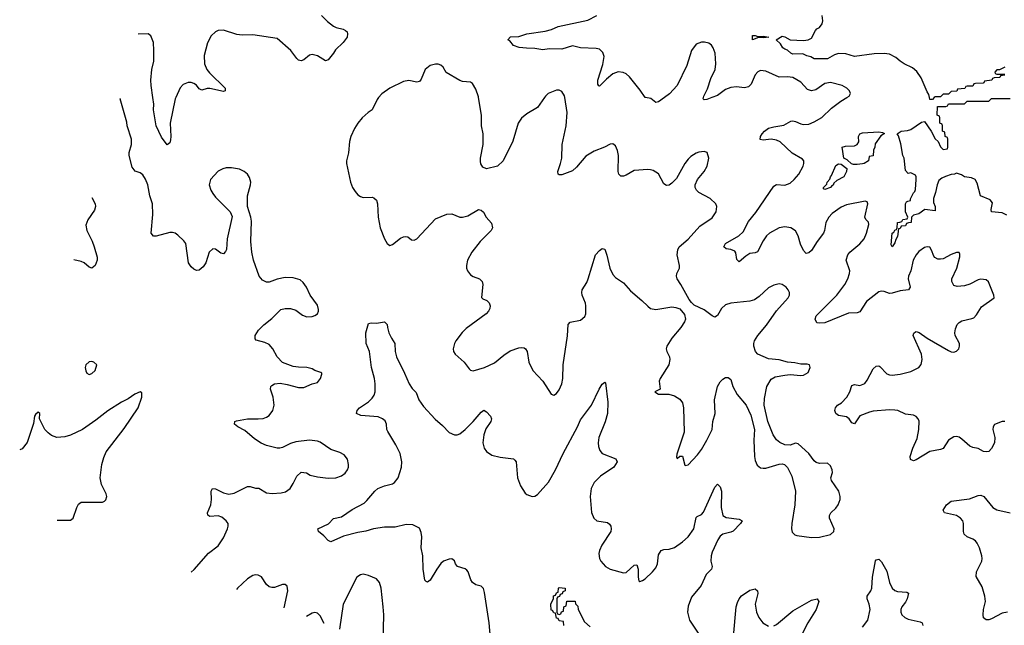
# Model space of a CAD drawing. Header units: inches. Extents: x 2001573 to 2220545, y 644482 to 846830.
# Tile 16 of 256: x 2001573 to 2008906, y 676073 to 680580. Entities that reach past the tile are written whole.
import ezdxf

# ---------------------------------------------------------------- set-up
doc = ezdxf.new("R2010")
doc.units = ezdxf.units.IN
doc.header["$MEASUREMENT"] = 0
doc.layers.add('C0607', color=7, linetype='Continuous')
doc.layers.add('C0608', color=7, linetype='Continuous')

msp = doc.modelspace()

# ---------------------------------------------------------------- linework, layer by layer
at = {"layer": 'C0607', "color": 5}
for points, elevation in [([(2002849.8, 676469), (2002872.5, 676487.5), (2002979.5, 676610), (2003050, 676664.9), (2003090, 676724), (2003120.5, 676790), (2003126.3, 676810), (2003125.6, 676830), (2003111.6, 676850), (2003078.2, 676878.2), (2003050, 676886.6), (2002990, 676882.9), (2002972.7, 676892.7), (2002972, 676910), (2002997.3, 676970), (2003000.9, 677010), (2002998.4, 677070), (2003009.6, 677090.4), (2003030, 677088), (2003090, 677058), (2003130, 677048.8), (2003170, 677056.5), (2003270, 677106.7), (2003290, 677106.4), (2003330, 677093), (2003353, 677093), (2003410, 677058), (2003453.4, 677053.4), (2003521.2, 677058.8), (2003553.1, 677066.9), (2003586, 677090), (2003610, 677126.8), (2003637.6, 677182.4), (2003670, 677211.9), (2003707.7, 677207.8), (2003736, 677190), (2003790, 677177), (2003870, 677168.6), (2003926, 677170), (2003970, 677186), (2003996.1, 677203.9), (2004015.1, 677230), (2004020.9, 677250), (2004022.7, 677270), (2004015.1, 677310), (2003990, 677341.2), (2003957.7, 677357.7), (2003890, 677380.5), (2003810, 677434.7), (2003790, 677443), (2003730, 677449.7), (2003630, 677438), (2003590, 677426), (2003530, 677395.4), (2003510, 677389.7), (2003490, 677391.4), (2003410, 677409.7), (2003370, 677428), (2003320.9, 677460.9), (2003250, 677522.9), (2003197.2, 677550), (2003173.2, 677570), (2003175.3, 677590), (2003186.5, 677593.5), (2003270, 677610.3), (2003350, 677608.8), (2003387.1, 677612.9), (2003410, 677621.3), (2003430, 677634.9), (2003456.9, 677670), (2003468, 677710), (2003460.5, 677770), (2003439.6, 677830), (2003442, 677850), (2003450, 677858), (2003471.3, 677868.7), (2003513.8, 677873.8), (2003565.5, 677865.5), (2003650, 677842.4), (2003690, 677842), (2003750, 677870.7), (2003790, 677878.8), (2003812.7, 677910), (2003822, 677942), (2003822, 677950), (2003814.8, 677954.8), (2003770, 677969.2), (2003750, 677982), (2003711.3, 677991.3), (2003650, 677993.3), (2003610, 677999.6), (2003530, 678029.6), (2003489.8, 678069.8), (2003457.6, 678130), (2003430, 678162), (2003398, 678178), (2003334.8, 678194.8), (2003325.4, 678205.4), (2003327.3, 678230), (2003351.8, 678270), (2003390.9, 678309.1), (2003450, 678355.5), (2003517.2, 678422.8), (2003550, 678430.6), (2003590.5, 678430.5), (2003630, 678417.3), (2003679.9, 678379.9), (2003710, 678368), (2003750, 678370.6), (2003770, 678377.3), (2003790, 678391.3), (2003798, 678410), (2003797.5, 678422.5), (2003790, 678455.3), (2003736, 678530), (2003709.3, 678590), (2003684.8, 678624.8), (2003662.5, 678642.5), (2003610, 678659.3), (2003550, 678660.9), (2003490, 678649.4), (2003430, 678626), (2003410, 678626), (2003380.1, 678640.1), (2003356, 678670), (2003315.1, 678790), (2003302, 678850), (2003295.1, 678930), (2003300.2, 679080.2), (2003295.3, 679110), (2003269, 679190), (2003269.3, 679270), (2003292.7, 679350), (2003293.2, 679370), (2003284.1, 679404.1), (2003269, 679430), (2003244, 679450), (2003210, 679466.6), (2003150, 679478.4), (2003110, 679476.2), (2003084.7, 679470), (2003050, 679452.7), (2002994.8, 679390), (2002984.9, 679350), (2002996.3, 679310), (2003010, 679286), (2003030, 679258.8), (2003141, 679150), (2003155.3, 679115.3), (2003118.4, 678950), (2003112.4, 678870), (2003106, 678854), (2003090, 678837.2), (2003070, 678841.2), (2003030, 678872), (2003010, 678875.1), (2002983.8, 678850), (2002958.4, 678770), (2002939.9, 678740.1), (2002910, 678714.5), (2002890, 678712), (2002870, 678722.9), (2002850, 678739.5), (2002831.1, 678771.1), (2002810, 678913.2), (2002795.1, 678935.1), (2002750, 678977), (2002730, 678991.6), (2002710, 678996.9), (2002690, 678995.8), (2002590, 678969.7), (2002570, 678969.6), (2002552, 678990), (2002565.3, 679130), (2002561.4, 679210), (2002542.7, 679270), (2002526.6, 679350), (2002510, 679394), (2002490, 679426), (2002470, 679439.7), (2002432.3, 679452.3), (2002410, 679481.2), (2002387.6, 679570), (2002388.9, 679591.1), (2002405.7, 679650), (2002406, 679690), (2002373.6, 679790), (2002370, 679818), (2002322, 679990), (2002319.3, 679992.7)], 260), ([(2002736, 680000), (2002731.6, 679990), (2002693.2, 679810), (2002698.9, 679710), (2002695.6, 679684.4), (2002690, 679662), (2002670, 679648.7), (2002630, 679706), (2002590, 679789.4), (2002568.6, 679910), (2002572.1, 679950), (2002564.8, 680000)], 240), ([(2004246.1, 680000), (2004233.9, 679986.1), (2004197.6, 679910), (2004167.4, 679890), (2004123.6, 679850), (2004090.2, 679810), (2004066.5, 679770), (2004039.6, 679710), (2004030, 679674), (2004022, 679590), (2004006.4, 679530), (2004006, 679510), (2004036.4, 679370), (2004050.3, 679330.3), (2004070, 679300.7), (2004090, 679277.3), (2004110, 679263), (2004130, 679255.5), (2004198, 679258), (2004210, 679254.8), (2004230, 679236), (2004236.4, 679210), (2004241.3, 679110), (2004257.6, 679030), (2004288.4, 678950), (2004310, 678914.8), (2004330, 678899.1), (2004350, 678905.5), (2004410, 678952.7), (2004430, 678963.8), (2004447.3, 678967.3), (2004463, 678963), (2004490, 678942), (2004510, 678939.1), (2004530, 678948.2), (2004670, 679096.5), (2004753.4, 679133.4), (2004790, 679134), (2004850, 679110.7), (2004870.6, 679110.6), (2004910, 679120.5), (2004990, 679166.8), (2005010, 679162.8), (2005027.9, 679147.9), (2005047.3, 679110), (2005086, 679066), (2005092.7, 679030), (2005083, 679010), (2005002.4, 678930), (2004939.3, 678850), (2004908.2, 678790), (2004899.3, 678750), (2004900.5, 678730), (2004908, 678710), (2004930, 678680.7), (2004950, 678668), (2004996, 678650), (2005018, 678630), (2005021.6, 678610), (2005011.3, 678511.3), (2005022, 678502), (2005050.9, 678490.9), (2005070, 678472), (2005075.5, 678450), (2005074.4, 678430), (2005064.9, 678410), (2005047.3, 678390), (2004897.4, 678282.6), (2004867.8, 678252.2), (2004820.5, 678190), (2004810.6, 678170), (2004800.7, 678130), (2004804, 678110), (2004814.8, 678090), (2004884, 678030), (2004920.4, 677980.4), (2004930.5, 677970.5), (2004950, 677965.5), (2005034, 677990), (2005110, 678026.7), (2005177.4, 678082.7), (2005224.9, 678115.1), (2005290, 678138.3), (2005310, 678141.1), (2005330, 678137.6), (2005340.5, 678130), (2005351.4, 678111.4), (2005363.7, 678030), (2005394.9, 677970), (2005468.8, 677888.8), (2005530, 677792), (2005550, 677784.7), (2005570, 677798), (2005590, 677824.7), (2005609.4, 677870), (2005618.4, 677910), (2005619.6, 678010), (2005652.1, 678227.9), (2005658, 678310), (2005671.3, 678328.7), (2005750, 678343.8), (2005782, 678370), (2005789.7, 678390.4), (2005789.7, 678450), (2005786.6, 678470), (2005761.7, 678530), (2005758.3, 678550), (2005761.1, 678570), (2005795.4, 678624.6), (2005805.7, 678650), (2005860.7, 678830), (2005890, 678863), (2005910, 678876.3), (2005930, 678870.8), (2005946.1, 678826.1), (2005967.6, 678730), (2005990, 678684), (2006010, 678662), (2006070, 678620.7), (2006121.7, 678561.7), (2006206.8, 678490), (2006250, 678446.8), (2006270.5, 678430.5), (2006310, 678423), (2006430, 678443), (2006458.8, 678438.8), (2006490, 678426.8), (2006524.9, 678384.9), (2006530.8, 678350), (2006524, 678330), (2006496.3, 678290), (2006428.4, 678210), (2006392.7, 678150), (2006388.5, 678130), (2006392.4, 678110), (2006413, 678070), (2006415.5, 678050), (2006408.3, 678011.7), (2006342, 677910), (2006336.3, 677890), (2006342, 677830), (2006302, 677810), (2006330, 677792), (2006406.3, 677793.7), (2006450, 677779.5), (2006490, 677754.4), (2006507.8, 677727.8), (2006517, 677690), (2006520.3, 677510), (2006466.8, 677346.8), (2006463.6, 677323.6), (2006470, 677314), (2006488.4, 677331.6), (2006510, 677331.3), (2006525.2, 677265.2), (2006530, 677261), (2006550, 677267.7), (2006619.5, 677340.5), (2006650, 677382), (2006691.1, 677450), (2006729.6, 677530), (2006734.7, 677590), (2006751.1, 677650), (2006748, 677750), (2006769.6, 677850), (2006790, 677884), (2006810, 677904), (2006830, 677917.3), (2006850, 677917.3), (2006870, 677901), (2006884.9, 677850), (2006914.9, 677790), (2006982, 677710), (2007017.3, 677637.3), (2007045.3, 677530), (2007040.9, 677450), (2007044.2, 677330), (2007050, 677298), (2007064.2, 677264.2), (2007090, 677244.9), (2007110, 677242), (2007130, 677243), (2007230, 677270.6), (2007250, 677273.4), (2007268.2, 677268.2), (2007290, 677246.8), (2007323.7, 677183.7), (2007350.4, 677070), (2007346.4, 676970), (2007323, 676830), (2007320.7, 676790), (2007324.9, 676764.9), (2007344.9, 676744.9), (2007360.5, 676740.5), (2007470, 676724.9), (2007530, 676728.6), (2007611.8, 676748.2), (2007635.3, 676770), (2007637.2, 676790), (2007604.5, 676870), (2007603.7, 676890), (2007613.2, 676910), (2007650, 676944), (2007669.4, 676970), (2007682, 677010), (2007682, 677030), (2007672, 677070), (2007619.3, 677150), (2007613.2, 677170), (2007626, 677210), (2007623.7, 677230), (2007610, 677259), (2007590, 677279.3), (2007530, 677276.2), (2007503.5, 677283.5), (2007490, 677296), (2007450, 677352.3), (2007370, 677424), (2007350, 677429), (2007310, 677412.7), (2007270, 677415.1), (2007233.4, 677433.4), (2007210, 677452.7), (2007183.7, 677490), (2007144.5, 677590), (2007117.6, 677710), (2007120.1, 677759.9), (2007136.9, 677850), (2007170, 677904.9), (2007199.1, 677920.9), (2007270, 677934.9), (2007310, 677938), (2007390, 677930.7), (2007410, 677934.8), (2007445.6, 677954.4), (2007459, 677990), (2007455.3, 678010), (2007437.2, 678017.2), (2007390, 678015.1), (2007345.8, 678025.8), (2007290, 678031.4), (2007230, 678047.3), (2007150, 678056.8), (2007069.3, 678090), (2007051.6, 678110), (2007040.9, 678150), (2007039.5, 678170), (2007046, 678190), (2007069.7, 678230), (2007134, 678306), (2007208, 678412.1), (2007296.9, 678510), (2007307, 678530), (2007306.6, 678550), (2007297, 678570), (2007281.2, 678590), (2007250, 678609.4), (2007230, 678614), (2007190, 678605.1), (2007150, 678584.5), (2007080.7, 678519.3), (2007044.6, 678495.4), (2007010, 678484.7), (2006870, 678471.2), (2006830, 678456.9), (2006799.3, 678430), (2006770, 678377.2), (2006750, 678366), (2006730, 678374.5), (2006670, 678420.9), (2006595.9, 678455.9), (2006575.1, 678475.1), (2006557.7, 678497.7), (2006497.6, 678610), (2006469.6, 678650), (2006465.1, 678670), (2006467.6, 678690), (2006485.6, 678730), (2006487.8, 678750), (2006469.7, 678830.3), (2006473.3, 678866.7), (2006483.6, 678890), (2006550, 678945.3), (2006637.2, 679042.8), (2006730, 679106), (2006759.5, 679150), (2006765.2, 679190), (2006757.2, 679210), (2006714, 679250), (2006630, 679292.7), (2006612.7, 679310), (2006603.7, 679330), (2006603.7, 679350), (2006620.9, 679390), (2006670, 679451), (2006692.7, 679490), (2006705.2, 679550), (2006692.3, 679592.3), (2006670, 679599), (2006630, 679592.7), (2006610, 679586.6), (2006570, 679560.9), (2006550, 679542.7), (2006525.5, 679510), (2006463.4, 679396.6), (2006430, 679362.7), (2006410, 679349.4), (2006390, 679346), (2006370, 679359), (2006330, 679432.3), (2006290, 679457), (2006270, 679462), (2006250, 679465.1), (2006150, 679456.2), (2006090, 679422), (2006070, 679415.1), (2006050, 679416), (2006036, 679430), (2006029.7, 679449.7), (2006032.6, 679570), (2006025.8, 679605.8), (2006010, 679642), (2005990, 679656), (2005970, 679652.7), (2005928.5, 679631.5), (2005850, 679601.6), (2005790, 679562.9), (2005719.1, 679480.9), (2005690, 679455.8), (2005610, 679424.4), (2005590, 679424.2), (2005582.9, 679430), (2005580.4, 679450), (2005601.5, 679510), (2005609.8, 679550), (2005612.8, 679650), (2005643.1, 679790), (2005651.1, 679890), (2005632.4, 680000)], 260), ([(2005480.6, 680000), (2005430, 679925.1), (2005350, 679879.7), (2005310, 679846.3), (2005284.4, 679810), (2005245.1, 679674.9), (2005174.4, 679530), (2005130, 679489.6), (2005049.6, 679469.6), (2005022, 679482), (2005007.6, 679507.6), (2005004.4, 679524.4), (2005003.5, 679550), (2005023.8, 679650), (2005024.5, 679730), (2005012.4, 679790), (2005011.9, 679870), (2004990.8, 680000)], 260), ([(2006374.5, 680000), (2006330, 679969.3), (2006310, 679962.7), (2006272.3, 679992.3), (2006234.2, 680000)], 240), ([(2006727.3, 680000), (2006690, 679986), (2006670, 679982.7), (2006663.7, 679990), (2006665.7, 680000)], 240), ([(2008910, 677589.6), (2008890, 677589.6), (2008832.7, 677567.3), (2008823, 677550), (2008820.4, 677530), (2008835.3, 677470), (2008832, 677430), (2008810, 677389.3), (2008790, 677367), (2008770, 677362.9), (2008750, 677367.3), (2008710, 677389.6), (2008670, 677396.3), (2008650, 677405.1), (2008590, 677458), (2008570, 677471.6), (2008550, 677478), (2008530, 677474.7), (2008490.4, 677450), (2008450, 677389.6), (2008430, 677380.5), (2008350, 677366.3), (2008250, 677304.2), (2008230, 677296.2), (2008206.9, 677306.9), (2008204.7, 677330), (2008223.8, 677390), (2008257.5, 677462.5), (2008269.8, 677529.8), (2008271.6, 677591.6), (2008264.7, 677610), (2008250, 677627.6), (2008230, 677635.4), (2008170, 677642.7), (2008112, 677670), (2008090, 677674.8), (2008050, 677677), (2007930, 677666.2), (2007900.7, 677659.3), (2007830, 677631.8), (2007790, 677572.7), (2007770, 677579.3), (2007751.3, 677610), (2007730, 677624.5), (2007670, 677635.1), (2007649.8, 677650), (2007644.1, 677670), (2007647.9, 677690), (2007664, 677710), (2007692.6, 677727.4), (2007731.9, 677770), (2007755.3, 677810), (2007770, 677857.3), (2007790, 677863.7), (2007830, 677858.3), (2007867.3, 677872.7), (2007884.2, 677895.8), (2007930, 677982), (2007950, 678001.6), (2007970, 678002.4), (2007977.5, 677997.5), (2008030, 677944.2), (2008050, 677935.6), (2008070, 677934), (2008130, 677940.8), (2008210, 677961.5), (2008270, 677990.4), (2008287.2, 678012.8), (2008292.9, 678050), (2008287.9, 678090), (2008227.3, 678230), (2008232.4, 678247.6), (2008244.3, 678255.7), (2008250, 678258.2), (2008272.5, 678252.5), (2008330, 678210.2), (2008490, 678117.1), (2008510, 678108.4), (2008530, 678106), (2008550, 678114), (2008566, 678130), (2008572, 678150), (2008571.8, 678170), (2008540.5, 678230), (2008538, 678250), (2008542, 678278), (2008555.6, 678310), (2008570, 678326), (2008590, 678338.7), (2008664.7, 678355.3), (2008678, 678362), (2008697.6, 678382.4), (2008736.5, 678443.5), (2008829.2, 678510), (2008826.6, 678530), (2008788.5, 678628.5), (2008770, 678643), (2008730, 678648.4), (2008710, 678643.9), (2008648.4, 678611.6), (2008610, 678598.3), (2008553.5, 678593.5), (2008530, 678601.7), (2008514, 678630), (2008514, 678650), (2008552.3, 678730), (2008573.8, 678813.8), (2008575.1, 678835.1), (2008570, 678848), (2008550, 678846.6), (2008510, 678831.2), (2008450, 678800.9), (2008430, 678796.4), (2008410, 678798.5), (2008388.9, 678808.9), (2008380.5, 678820.5), (2008364.4, 678864.4), (2008350, 678886.6), (2008330, 678889.6), (2008310, 678884.2), (2008270, 678853.3), (2008250, 678829.6), (2008227.8, 678790), (2008209.3, 678710.7), (2008191.4, 678670), (2008189.2, 678650), (2008203.6, 678590), (2008192.4, 678570), (2008130, 678561), (2008070, 678543.8), (2008050, 678543.1), (2008010, 678557.7), (2007990, 678559.7), (2007970, 678554.7), (2007878.3, 678481.7), (2007830, 678405.1), (2007810, 678399.2), (2007744.4, 678395.5), (2007570, 678324.4), (2007530, 678321), (2007510, 678324.2), (2007496.1, 678350), (2007503.5, 678376.5), (2007659.3, 678530), (2007716.8, 678610), (2007739.3, 678650), (2007753.8, 678690), (2007755.3, 678710), (2007728.7, 678790), (2007740.3, 678830), (2007755.1, 678850), (2007830, 678910.4), (2007861.7, 678950), (2007880.4, 678990), (2007895.6, 679055.6), (2007892.9, 679072.9), (2007873.1, 679093.1), (2007867.7, 679110), (2007889.5, 679209.5), (2007883.2, 679223.2), (2007870, 679229.4), (2007730, 679202), (2007690, 679184.2), (2007623.1, 679136.9), (2007598.3, 679110), (2007575.6, 679070), (2007565.5, 679010), (2007557.8, 678990), (2007511.3, 678930), (2007470, 678861.3), (2007450, 678844.2), (2007430, 678840.7), (2007410, 678862.9), (2007387.9, 678910), (2007371.5, 678971.5), (2007350, 679007.6), (2007316, 679030), (2007270, 679039.3), (2007230, 679030.6), (2007157.4, 678990), (2007134.9, 678970), (2007110, 678934), (2007067, 678853), (2007050, 678843.5), (2007010, 678838.5), (2006980.1, 678819.9), (2006930, 678778.4), (2006914.7, 678794.7), (2006905.7, 678845.7), (2006897.7, 678857.7), (2006870, 678869.8), (2006833.4, 678873.4), (2006817, 678890), (2006830, 678913.7), (2006928.2, 678971.8), (2006960.4, 679000.4), (2007001, 679079), (2007055.4, 679144.6), (2007190, 679340.3), (2007210, 679352), (2007270, 679348.8), (2007310, 679363.6), (2007341.7, 679390), (2007375.1, 679430), (2007407.8, 679490), (2007413.3, 679510), (2007411.6, 679530), (2007401.7, 679541.7), (2007326.7, 679586.7), (2007236.9, 679670), (2007210, 679683.1), (2007170, 679691.6), (2007110, 679683.5), (2007087.2, 679687.2), (2007088.6, 679710), (2007101.5, 679730), (2007119.7, 679750), (2007150, 679771.2), (2007190, 679783.5), (2007264.5, 679795.5), (2007316.4, 679823.6), (2007330, 679826.5), (2007350, 679822.8), (2007390, 679804.4), (2007410, 679800.2), (2007450, 679803.2), (2007490, 679818.5), (2007547.7, 679852.3), (2007618.8, 679921.2), (2007687.6, 679972.4), (2007732.8, 680000)], 240), ([(2008924.7, 679124.7), (2008890, 679142.7), (2008810, 679148.7), (2008807, 679167), (2008816.4, 679216.4), (2008800.2, 679240.2), (2008727.8, 679270), (2008703.9, 679363.9), (2008689.5, 679389.5), (2008662, 679402), (2008608, 679410), (2008585.6, 679425.6), (2008550, 679438), (2008534, 679430), (2008510, 679427.6), (2008466.4, 679413.6), (2008439.8, 679400.2), (2008418, 679382), (2008404.7, 679350), (2008393.7, 679293.7), (2008378, 679250), (2008378, 679218), (2008391.8, 679190), (2008390, 679158), (2008313.7, 679166.3), (2008270, 679135.3), (2008230, 679126), (2008214, 679110), (2008211.3, 679070), (2008191.6, 679068.4), (2008178, 679062), (2008170, 679046), (2008138, 679042), (2008130, 679026), (2008118, 679022), (2008110, 678966), (2008096.9, 678943.1), (2008090, 678918), (2008070, 678889.2), (2008063.2, 678903.2), (2008069.6, 678990), (2008082, 678998), (2008090, 679014), (2008102, 679018), (2008108.4, 679031.6), (2008110, 679071), (2008128.4, 679071.6), (2008142, 679078), (2008150, 679092), (2008182, 679098), (2008186, 679110), (2008169.4, 679149.4), (2008169, 679210), (2008176.4, 679223.6), (2008186, 679230), (2008206, 679234), (2008206, 679246), (2008230, 679292), (2008239, 679301), (2008244.7, 679315.3), (2008249.4, 679389.4), (2008249.3, 679409.3), (2008243.1, 679423.1), (2008210, 679439), (2008190, 679435.3), (2008170, 679458), (2008159, 679550), (2008149.6, 679570), (2008136, 679656), (2008116.5, 679716.5), (2008108, 679730), (2008138, 679750), (2008184.8, 679755.2), (2008210, 679762.8), (2008290, 679817.3), (2008310, 679822), (2008362, 679750), (2008390, 679694), (2008412.7, 679672.7), (2008430, 679634), (2008450, 679614), (2008482, 679618), (2008486, 679630), (2008486, 679690), (2008482, 679702), (2008466, 679710), (2008462, 679742), (2008446, 679750), (2008446, 679790), (2008442, 679802), (2008426, 679810), (2008426, 679850), (2008422, 679862), (2008406, 679870), (2008407.3, 679932.7), (2008470, 679934), (2008482, 679938), (2008490, 679954), (2008610, 679954), (2008630, 679974), (2008790, 679974), (2008810, 679994), (2008950, 679994)], 220), ([(2008384, 680000), (2008370, 679986), (2008350, 679986), (2008347.2, 680000)], 220), ([(2002109, 679256), (2002133.7, 679210), (2002137, 679190), (2002130, 679161.2), (2002080.5, 679090), (2002064.9, 679050), (2002072.2, 679010), (2002112.1, 678932.1), (2002127.9, 678890), (2002148.7, 678811.3), (2002150.2, 678789.8), (2002133.7, 678750), (2002110, 678729.6), (2002090, 678737.6), (2002051.8, 678770), (2002030, 678781.2), (2001976.6, 678792.2)], 260), ([(2005080.3, 675950), (2005069.8, 676090), (2005035.5, 676315.5), (2005025.9, 676345.9), (2005010, 676362.9), (2004970, 676374.3), (2004945.4, 676390), (2004931.5, 676411.5), (2004913.5, 676470), (2004903.5, 676483.5), (2004890, 676493.7), (2004832.7, 676510), (2004818.4, 676530), (2004810, 676553.2), (2004790, 676566.6), (2004770, 676565.1), (2004730, 676549.6), (2004710, 676531.4), (2004678.3, 676490), (2004630, 676407.6), (2004610, 676394.5), (2004599.5, 676399.5), (2004589.7, 676409.7), (2004577.7, 676490), (2004575.6, 676590), (2004562.9, 676650), (2004567.8, 676730), (2004563.3, 676763.3), (2004550, 676794.5), (2004499.7, 676819.7), (2004450, 676824), (2004370, 676802), (2004290, 676802.5), (2004208.5, 676791.5), (2004150, 676773), (2004090, 676763.1), (2003984.8, 676735.2), (2003890, 676692.7), (2003870, 676703.7), (2003838.4, 676738.4), (2003797.2, 676770), (2003794, 676790), (2003871.7, 676828.3), (2003910, 676867.3), (2003970, 676879.3), (2004050, 676933.4), (2004138, 676982), (2004159.1, 677000.9), (2004216.9, 677070), (2004240.7, 677090), (2004289.8, 677110.2), (2004350, 677126.3), (2004364.5, 677135.5), (2004391.2, 677170), (2004415.1, 677250), (2004418.9, 677290), (2004406, 677350), (2004374.6, 677414.6), (2004314.1, 677514.1), (2004307.6, 677530), (2004305.6, 677570), (2004293.4, 677593.4), (2004275.1, 677610), (2004243.1, 677623.1), (2004113.3, 677633.3), (2004081.2, 677650), (2004086, 677670), (2004103.7, 677690), (2004170, 677736.4), (2004198.2, 677761.8), (2004213.7, 677786.3), (2004219.7, 677810), (2004221.3, 677870), (2004216.3, 677910), (2004194, 677990), (2004178.4, 678110), (2004152.3, 678170), (2004149.4, 678250), (2004170, 678318), (2004190, 678324.7), (2004230, 678322), (2004290, 678331.3), (2004310, 678312), (2004310.8, 678290), (2004322.8, 678250), (2004340.7, 678210), (2004365.5, 678170), (2004368.5, 678110), (2004378.4, 678070), (2004438.7, 677950), (2004472.7, 677870), (2004495.6, 677835.6), (2004525.1, 677805.1), (2004546, 677750), (2004581, 677701), (2004667.4, 677607.4), (2004720.4, 677560.4), (2004770, 677508.2), (2004810, 677490.4), (2004830, 677490.4), (2004850, 677498.4), (2004890, 677528.6), (2004950.7, 677589.3), (2005010, 677659.1), (2005030, 677674.8), (2005050, 677662), (2005079.1, 677630), (2005086, 677610), (2005080.4, 677590), (2005045.5, 677534.5), (2005030.3, 677490), (2005022.6, 677430), (2005033, 677390), (2005050, 677364.9), (2005090, 677339.3), (2005150, 677323.1), (2005250, 677310.4), (2005261.3, 677301.3), (2005270.5, 677290), (2005280.5, 677170), (2005303, 677110), (2005336.1, 677056.1), (2005350, 677044.9), (2005390, 677030.6), (2005410, 677033.4), (2005430, 677045.5), (2005510, 677137.1), (2005564, 677230), (2005619.3, 677350), (2005727.8, 677550), (2005750, 677601.6), (2005831.1, 677710), (2005887.1, 677830), (2005910, 677867.3), (2005930, 677881), (2005936.3, 677876.3), (2005952.1, 677732.1), (2005949.3, 677650), (2005934.1, 677585.9), (2005885.3, 677470), (2005880.9, 677430), (2005883.2, 677403.2), (2005892.6, 677372.6), (2005910.2, 677350.2), (2006012.1, 677312.1), (2006021.6, 677290), (2005997.1, 677250), (2005897, 677183), (2005850, 677136.2), (2005827.6, 677090), (2005820.9, 677030), (2005831.8, 676911.8), (2005849, 676869), (2005871.3, 676850), (2005950, 676838.4), (2005966, 676826), (2005975.8, 676810), (2005978.7, 676790), (2005974.9, 676770), (2005907.2, 676670), (2005890.4, 676630), (2005886.6, 676606.6), (2005890.3, 676570.4), (2005900.5, 676550), (2005936.3, 676510), (2005970, 676490.4), (2006070, 676462), (2006090, 676466.5), (2006150, 676520.3), (2006170, 676521.6), (2006178.8, 676490), (2006178.3, 676430), (2006184.6, 676404.6), (2006190, 676399.1), (2006210, 676404.9), (2006230, 676418.7), (2006286, 676470), (2006310, 676500.5), (2006321.5, 676530), (2006330, 676597.3), (2006350, 676630.3), (2006370, 676637.4), (2006410, 676639.6), (2006450, 676652.8), (2006510, 676692.9), (2006551, 676730), (2006592.2, 676790), (2006610, 676874), (2006617.1, 676882.9), (2006650, 676898.4), (2006665.1, 676914.9), (2006750, 677101), (2006770, 677122.8), (2006776.7, 677116.7), (2006790, 677102.8), (2006798.3, 677070), (2006796.2, 676950), (2006810.2, 676890.2), (2006834, 676874), (2006930, 676862.4), (2006952.7, 676850), (2006940.4, 676830), (2006885.9, 676774.1), (2006870, 676765.7), (2006810, 676749.7), (2006790, 676735.8), (2006771.8, 676708.2), (2006730, 676617), (2006722.4, 676590), (2006720.3, 676550), (2006728.8, 676510), (2006724.9, 676490), (2006686, 676450), (2006648.5, 676370), (2006577.1, 676282.9), (2006550, 676214), (2006546, 676170), (2006562, 676110), (2006630, 676007.7)], 240), ([(2001851.3, 676854.1), (2001950, 676854.5), (2001970.4, 676870), (2001998, 676950), (2002010, 676973.2), (2002030, 676989.3), (2002190, 676989.7), (2002204.7, 676995.3), (2002214.7, 677005.3), (2002221.3, 677030), (2002218, 677050), (2002181.4, 677121.4), (2002171.6, 677170), (2002184.9, 677270), (2002198.2, 677321.8), (2002217, 677363), (2002350, 677537.6), (2002454.4, 677690), (2002482.8, 677770), (2002483.6, 677803.6), (2002470, 677810.6), (2002430, 677793.4), (2002381.1, 677758.8), (2002330, 677734), (2002230, 677668.8), (2002140.9, 677599.1), (2002039.6, 677530), (2001950, 677486.5), (2001910, 677474.3), (2001850, 677470.3), (2001810, 677484.2), (2001784, 677504), (2001760.9, 677530), (2001720.4, 677610), (2001722, 677650), (2001710, 677659.3), (2001690, 677642), (2001684, 677630), (2001674.7, 677574.7), (2001627.5, 677432.5), (2001590, 677384.9), (2001572.8, 677377.8)], 260), ([(2008930, 676171.4), (2008890, 676163), (2008810, 676119.7), (2008790, 676113.6), (2008770, 676114.5), (2008760.1, 676120.1), (2008750, 676129.2), (2008747.2, 676150), (2008750.9, 676190), (2008765.1, 676250), (2008761, 676290), (2008740, 676360), (2008695.8, 676435.8), (2008699.1, 676470), (2008736.9, 676550), (2008739.7, 676570), (2008738, 676590), (2008720.5, 676650), (2008703.8, 676683.8), (2008690, 676700.5), (2008670, 676713.7), (2008629.8, 676729.8), (2008607.8, 676750), (2008601.1, 676770), (2008602.6, 676830), (2008596.3, 676850), (2008579.6, 676870), (2008548.7, 676888.7), (2008461.2, 676910), (2008449.6, 676929.6), (2008475.1, 676970), (2008510, 676997.4), (2008645.7, 677014.3), (2008710, 677039.6), (2008730, 677040.3), (2008752, 677032), (2008818.9, 676950), (2008850, 676931.4), (2008950, 676910.3)], 240), ([(2007850, 676057.6), (2007888.3, 676110), (2007905.4, 676190), (2007898.9, 676230), (2007883.6, 676270), (2007883.6, 676290), (2007911.7, 676328.3), (2007919.2, 676350), (2007924.7, 676430), (2007946.7, 676553.3), (2007950, 676560.7), (2007970, 676566), (2007990, 676546), (2008030, 676475.5), (2008051.5, 676390), (2008070, 676348.4), (2008090, 676330.4), (2008110, 676323.1), (2008179, 676319), (2008192.1, 676312.1), (2008182.8, 676270), (2008170, 676245.6), (2008141.6, 676210), (2008134.4, 676190), (2008135.5, 676170), (2008143, 676150), (2008164, 676130), (2008190, 676118.7), (2008278.7, 676098.7), (2008293, 676090), (2008297.6, 676070)], 240), ([(2003541.9, 676202), (2003569.1, 676329.1), (2003564, 676364), (2003550, 676375.3), (2003530, 676375.3), (2003470, 676352.7), (2003450, 676352.7), (2003430, 676359.3), (2003410, 676377.2), (2003372.7, 676432.7), (2003350, 676444.5), (2003330, 676447.6), (2003310, 676444.2), (2003270, 676418), (2003195.5, 676350), (2003186.5, 676339.1)], 260), ([(2004270.4, 675921.5), (2004280.4, 675950), (2004284.2, 676150), (2004279.7, 676210), (2004263.7, 676350), (2004251.9, 676391.9), (2004230, 676417.2), (2004170, 676443.7), (2004130, 676452), (2004110, 676449.3), (2004084, 676430), (2003981.7, 676230), (2003955.1, 676042.7)], 260), ([(2005626, 676070), (2005622, 676102), (2005590, 676106), (2005582, 676122), (2005570, 676126), (2005562, 676162), (2005550, 676166), (2005542, 676182), (2005530, 676186), (2005528.7, 676230), (2005547.3, 676272.7), (2005548.4, 676291.6), (2005562, 676298), (2005570, 676314), (2005582, 676318), (2005586, 676350), (2005590, 676354), (2005634, 676350), (2005634, 676330), (2005618, 676322), (2005612.7, 676307.3), (2005598, 676302), (2005592.7, 676287.3), (2005578, 676282), (2005574, 676270), (2005574, 676170), (2005578, 676158), (2005590, 676154), (2005602, 676158), (2005607.3, 676172.7), (2005622, 676178), (2005626, 676210), (2005642, 676218), (2005647.3, 676252.7), (2005710, 676252), (2005712, 676232), (2005730, 676214), (2005731.3, 676191.3), (2005778, 676098), (2005821, 676061)], 220), ([(2006889.7, 675990), (2006909.8, 676210), (2006917.3, 676242.8), (2006929.7, 676270), (2006948.1, 676291.9), (2007010, 676334), (2007050, 676344), (2007066.8, 676330), (2007070.4, 676310), (2007050.3, 676230), (2007061.1, 676170), (2007078, 676130), (2007106.4, 676090), (2007150, 676067.2)], 240), ([(2007190, 676068.8), (2007210, 676078), (2007330, 676179.5), (2007470, 676258.7), (2007511.3, 676270), (2007524.9, 676250), (2007504.6, 676190), (2007441.3, 676090), (2007343.5, 675896.5)], 240), ([(2003840.8, 676086.8), (2003810, 676143.7), (2003790, 676162), (2003770, 676167.3), (2003750, 676162.9), (2003708, 676138)], 260)]:
    msp.add_lwpolyline(points, dxfattribs=dict(at, elevation=elevation))
for points, elevation in [([(2007810, 679501.2), (2007782, 679502), (2007767.3, 679507.3), (2007736.4, 679536.4), (2007710, 679548), (2007698, 679630), (2007722, 679638), (2007790, 679642), (2007808.9, 679651.2), (2007822, 679670), (2007819, 679710), (2007829, 679730), (2007850, 679737.3), (2007970, 679744.7), (2007999.6, 679739.6), (2008012.7, 679732.7), (2007985.4, 679714.6), (2007943.6, 679656.4), (2007942, 679630), (2007931.6, 679608.4), (2007930, 679566), (2007898, 679562), (2007894, 679530), (2007862, 679510), (2007850, 679507.6)], 220), ([(2007570, 679315.3), (2007560.2, 679320.2), (2007559, 679330), (2007583.2, 679356.8), (2007587, 679370), (2007606, 679394), (2007610, 679410.8), (2007619.6, 679420.4), (2007650, 679493.4), (2007670, 679506), (2007690, 679504.7), (2007732.7, 679472.7), (2007731.3, 679450), (2007710.6, 679410), (2007658, 679382), (2007637.1, 679362.9), (2007630, 679347), (2007618.5, 679341.5), (2007610, 679329.7)], 220), ([(2002110, 678035.3), (2002090, 678034), (2002064.7, 678010), (2002061, 677990), (2002065.4, 677965.4), (2002072, 677950), (2002090, 677938), (2002110, 677946), (2002134, 677970), (2002148, 678010), (2002126, 678030)], 280)]:
    msp.add_lwpolyline(points, close=True, dxfattribs=dict(at, elevation=elevation))
at = {"layer": 'C0608', "color": 5}
for points, elevation in [([(2003820.7, 680610), (2003865.5, 680565.5), (2003910, 680530.6), (2003930, 680520.7), (2003982, 680510), (2003999.8, 680499.8), (2004011.3, 680490), (2004015.3, 680475.3), (2004010.8, 680450), (2003982.8, 680410), (2003924.7, 680355.3), (2003910.5, 680329.5), (2003870, 680282), (2003850, 680274), (2003790, 680311.8), (2003750, 680319.5), (2003730, 680316), (2003690, 680281.2), (2003670, 680273.2), (2003650, 680278), (2003636, 680290), (2003591, 680351), (2003490, 680438.7), (2003310, 680466.9), (2003230, 680464.7), (2003190, 680468.4), (2003090, 680501.2), (2003050, 680498.9), (2003030, 680489.6), (2002999.4, 680460.6), (2002972.5, 680407.5), (2002947.3, 680312.7), (2002948.2, 680250), (2002965.8, 680210), (2002985.4, 680185.4), (2003102.8, 680070), (2003102, 680050), (2003090, 680046), (2002990, 680068.6), (2002970, 680067.4), (2002930, 680054.5), (2002910, 680065.2), (2002890, 680091.8), (2002870, 680105.1), (2002850, 680111.6), (2002828.5, 680111.5), (2002790, 680098), (2002767.8, 680072.2), (2002736, 680000)], 240), ([(2006234.2, 680000), (2006230, 680000.9), (2006194.7, 680054.7), (2006113.4, 680153.4), (2006090, 680176), (2006067.6, 680187.6), (2006030, 680192.8), (2005990, 680175.8), (2005942.5, 680137.5), (2005890, 680086), (2005887, 680087), (2005879.3, 680099.3), (2005878.3, 680130), (2005914.5, 680245.5), (2005925.4, 680305.4), (2005916.1, 680336.1), (2005890, 680359.7), (2005866.4, 680366.4), (2005750, 680370.9), (2005690, 680384), (2005610, 680361), (2005516.9, 680363.1), (2005470, 680355.1), (2005410, 680365.7), (2005347.3, 680367.3), (2005293.2, 680373.2), (2005250, 680388.7), (2005222, 680422), (2005208.7, 680430), (2005229.1, 680450.9), (2005290, 680455.5), (2005350, 680474.9), (2005486.3, 680493.7), (2005532.5, 680507.5), (2005582, 680530), (2005803.5, 680576.5), (2005870, 680610.4)], 240), ([(2008347.2, 680000), (2008342.7, 680022.7), (2008330, 680042), (2008287.3, 680147.3), (2008254.1, 680194.1), (2008220.7, 680220.7), (2008160.9, 680250), (2008129.5, 680270), (2008098, 680298), (2008050, 680323.6), (2008010, 680327.1), (2007935.3, 680324.7), (2007790, 680304.7), (2007724.4, 680324.4), (2007670, 680328), (2007641.1, 680318.9), (2007590, 680288.6), (2007490, 680289.5), (2007463.7, 680303.7), (2007435.3, 680310), (2007404.8, 680324.8), (2007330, 680322), (2007315.1, 680330), (2007290, 680354), (2007270, 680359.3), (2007257.2, 680370), (2007239.1, 680399.1), (2007206, 680430), (2007250, 680456), (2007270, 680451.3), (2007310, 680431), (2007410, 680424.7), (2007446, 680430), (2007470, 680442), (2007500.2, 680499.8), (2007508.9, 680511.2), (2007530, 680522), (2007548.7, 680550), (2007554, 680570), (2007548.7, 680611.3)], 220), ([(2002564.8, 680000), (2002551.7, 680090), (2002549.8, 680130), (2002558, 680210), (2002570.8, 680270), (2002572.8, 680350), (2002568.6, 680410), (2002550, 680460.7), (2002530, 680473.3), (2002456.1, 680472)], 240), ([(2006665.7, 680000), (2006667.6, 680010), (2006694.7, 680065.3), (2006719.1, 680140.9), (2006753, 680210), (2006758, 680250), (2006753.3, 680330), (2006738.4, 680370), (2006723.7, 680390), (2006703.8, 680403.8), (2006672.9, 680412.9), (2006650, 680413.3), (2006610, 680397), (2006574.9, 680350), (2006541.7, 680238.3), (2006470, 680089.4), (2006413.3, 680026.7), (2006374.5, 680000)], 240), ([(2004990.8, 680000), (2004990, 680005.2), (2004970, 680062.7), (2004944.4, 680104.4), (2004930, 680114), (2004870, 680119.7), (2004850, 680126.6), (2004750, 680186.6), (2004725.7, 680225.7), (2004710, 680242), (2004690, 680249.6), (2004670, 680249.6), (2004630, 680238), (2004591.9, 680208.1), (2004562.6, 680137.4), (2004550, 680119.3), (2004530, 680114.5), (2004470, 680127.6), (2004430, 680120.5), (2004330, 680069.4), (2004270, 680027.3), (2004246.1, 680000)], 260), ([(2007732.8, 680000), (2007749.2, 680010), (2007759.3, 680030), (2007752.7, 680050), (2007732.7, 680070), (2007697.2, 680090), (2007610, 680111.1), (2007570, 680105.1), (2007502.7, 680057.3), (2007469, 680049), (2007440.3, 680060.4), (2007390, 680114.3), (2007330, 680148.4), (2007290, 680155.6), (2007230, 680152.8), (2007130, 680197.6), (2007090, 680200.7), (2007070, 680192), (2007050.4, 680170), (2007020.8, 680099.2), (2007000.2, 680079.8), (2006970, 680073.3), (2006910, 680081), (2006870, 680074.7), (2006830, 680059.1), (2006770, 680016), (2006727.3, 680000)], 240), ([(2008910, 680226), (2008870, 680206), (2008850, 680206), (2008834, 680190), (2008838, 680178), (2008850, 680174), (2008910, 680174)], 220), ([(2008910, 680166), (2008878, 680162), (2008871.6, 680148.4), (2008830, 680146), (2008818, 680142), (2008811.6, 680128.4), (2008758, 680122), (2008754, 680110), (2008747.3, 680107.3), (2008690, 680106), (2008678, 680102), (2008670, 680086), (2008630, 680086), (2008618, 680082), (2008611.6, 680068.4), (2008558, 680062), (2008551.6, 680048.4), (2008510, 680046), (2008490, 680026), (2008450, 680026), (2008430, 680006), (2008390, 680006), (2008384, 680000)], 220), ([(2005632.4, 680000), (2005630, 680014), (2005610, 680046), (2005590, 680054.5), (2005570, 680054), (2005508.4, 680031.6), (2005488.4, 680011.6), (2005480.6, 680000)], 260)]:
    msp.add_lwpolyline(points, dxfattribs=dict(at, elevation=elevation))
at = {"layer": 'C0608', "color": 5, "elevation": 220}
msp.add_lwpolyline([(2007070, 680453.4), (2007110, 680458), (2007152, 680450), (2007115.6, 680444.4), (2007074, 680446), (2007030, 680429.6), (2007030, 680462), (2007050, 680461)], close=True, dxfattribs=at)

doc.saveas('drawing.dxf')
